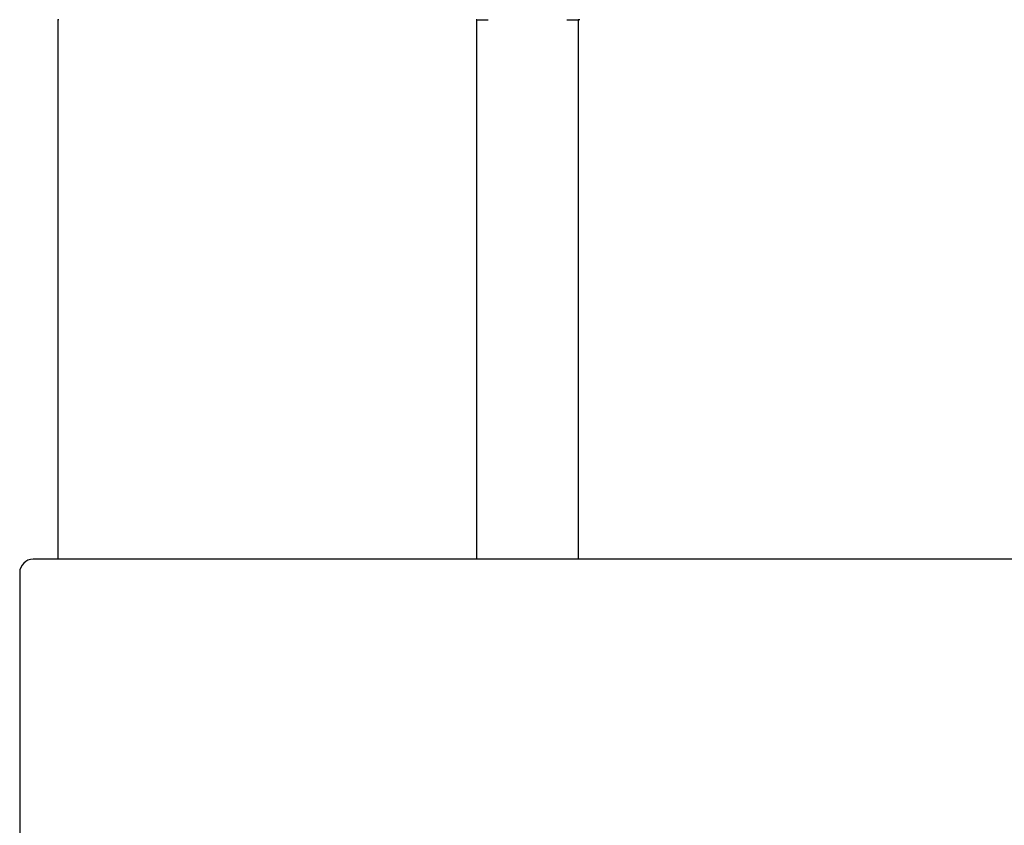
# Model space of a CAD drawing. Header units: millimetres. Extents: x 8 to 552, y 12 to 759.
# Tile 17 of 55: x 193 to 208, y 352 to 364. Entities that reach past the tile are written whole.
import ezdxf

# ---------------------------------------------------------------- set-up
doc = ezdxf.new("R2010")
doc.units = ezdxf.units.MM

msp = doc.modelspace()

# ---------------------------------------------------------------- linework, layer by layer
at = {"color": 7, "linetype": 'Continuous', "lineweight": 30}
for p, q in [((193.949, 363.523), (193.949, 363.518)), ((193.949, 363.518), (193.949, 355.518)), ((193.961, 363.518), (193.949, 363.518)), ((200.166, 363.518), (200.154, 363.518)), ((200.166, 363.518), (200.333, 363.518)), ((200.166, 355.518), (200.166, 363.518)), ((201.498, 363.518), (201.666, 363.518)), ((201.666, 363.518), (201.666, 355.518)), ((201.69, 363.518), (201.666, 363.518)), ((222.183, 355.518), (193.583, 355.518)), ((193.383, 355.318), (193.383, 351.318))]:
    msp.add_line(p, q, dxfattribs=at)
msp.add_arc((193.583, 355.318), 0.2, 90, 180, dxfattribs=at)

doc.saveas('drawing.dxf')
